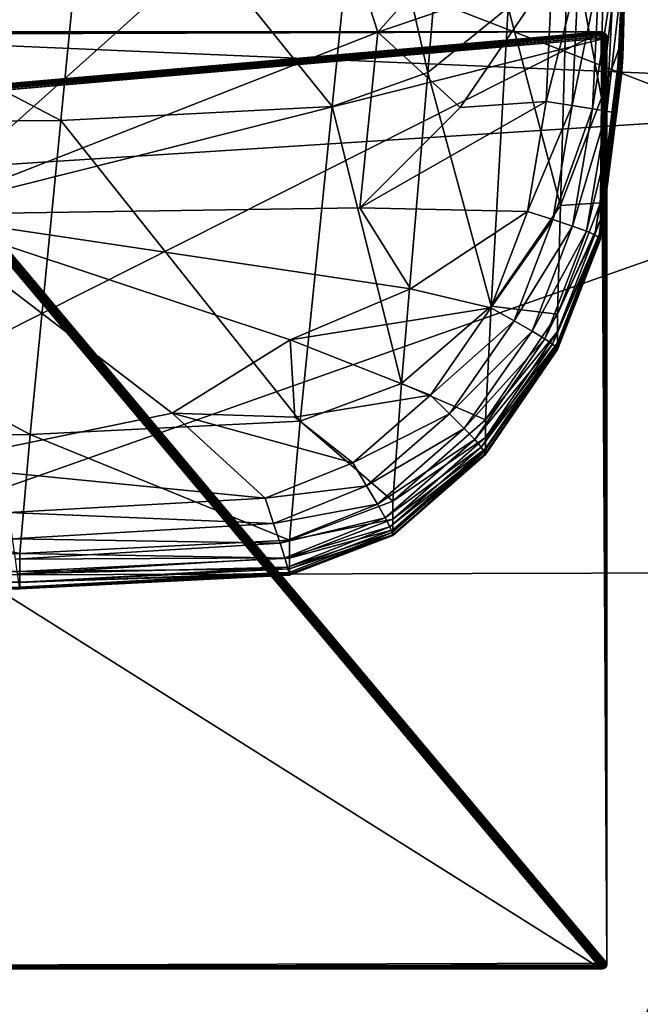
# Model space of a CAD drawing. Header units: millimetres. Extents: x 2387 to 13955, y -4964 to 364.
# Tile 99 of 256: x 4300 to 4353, y -3227 to -3143. Entities that reach past the tile are written whole.
import ezdxf

# ---------------------------------------------------------------- set-up
doc = ezdxf.new("R2010")
doc.units = ezdxf.units.MM
doc.header["$MEASUREMENT"] = 0
doc.layers.add('Predefinito', color=7, linetype='Continuous', true_color=0x000000)

# ---------------------------------------------------------------- blocks, each defined once
blk = doc.blocks.new('Blocco 01')
at = {"layer": 'Predefinito'}
for points in [[(751.617, 231.157, 308.821), (936.953, 233.005, 308.821), (935.201, 160.368, 308.821)], [(925.712, 231.499, 426.987), (748.707, 229.369, 427.335), (867.904, 201.018, 428.349)], [(935.201, 160.368, 308.821), (751.179, 159.861, 308.821), (751.617, 231.157, 308.821)], [(867.904, 201.018, 428.349), (748.707, 229.369, 427.335), (223.371, 228.659, 427.452)], [(223.371, 228.659, 427.452), (223.337, 159.979, 428.494), (867.904, 201.018, 428.349)], [(223.326, -26.594, 428.841), (750.42, -26.593, 428.493), (867.904, 201.018, 428.349)], [(867.904, 201.018, 428.349), (223.337, 159.979, 428.494), (223.326, -26.594, 428.841)], [(933.317, 158.255, 427.334), (867.904, 201.018, 428.349), (750.42, -26.593, 428.493)], [(935.201, 160.368, 308.821), (934.617, -26.593, 308.821), (751.033, -26.593, 308.821)], [(751.033, -26.593, 308.821), (751.179, 159.861, 308.821), (935.201, 160.368, 308.821)], [(750.42, -26.593, 428.493), (932.607, -26.593, 427.45), (933.317, 158.255, 427.334)]]:
    blk.add_3dface(points, dxfattribs=at)
blk = doc.blocks.new('Blocco 20')
at = {"layer": 'Predefinito'}
blk.add_blockref('Blocco 01', (131.747, -252.898), dxfattribs=at)
blk = doc.blocks.new('Blocco 19')
at = {"layer": 'Predefinito'}
for points in [[(908.717, -842.523, 455.478), (908.717, -842.288, 460.529), (908.255, -872.406, 445.858)], [(908.255, -872.406, 445.858), (908.717, -842.288, 460.529), (908.717, -851.253, 459.505)], [(908.255, -872.406, 445.858), (908.592, -859.533, 444.082), (908.717, -842.523, 455.478)], [(908.717, -850.775, 468.717), (908.717, -843.467, 476.406), (908.119, -870.712, 472.812)], [(908.119, -870.712, 472.812), (908.717, -843.467, 476.406), (908.717, -849.149, 482.139)], [(908.717, -851.253, 459.505), (908.717, -844.405, 465.769), (908.119, -872.134, 456.178)], [(908.119, -872.134, 456.178), (908.717, -844.405, 465.769), (908.717, -850.775, 468.717)], [(891.572, -873.714, 651.829), (893.806, -847.244, 771.477), (886.138, -849.845, 771.541)], [(893.806, -847.244, 771.477), (891.572, -873.714, 651.829), (898.441, -868.159, 651.513)], [(883.403, -876.622, 652.018), (886.138, -849.845, 771.541), (862.832, -851.08, 771.573)], [(886.138, -849.845, 771.541), (883.403, -876.622, 652.018), (891.572, -873.714, 651.829)], [(908.717, -849.149, 482.139), (908.119, -871.06, 481.888), (908.119, -870.712, 472.812)], [(908.142, -860.901, 528.312), (908.119, -871.06, 481.888), (908.717, -849.149, 482.139)], [(908.717, -850.775, 468.717), (908.119, -873.296, 463.308), (908.119, -872.134, 456.178)], [(908.119, -870.712, 472.812), (908.119, -873.296, 463.308), (908.717, -850.775, 468.717)], [(809.822, -851.491, 771.583), (808.273, -878.206, 652.145), (860.211, -877.81, 652.113)], [(860.211, -877.81, 652.113), (862.832, -851.08, 771.573), (809.822, -851.491, 771.583)], [(862.832, -851.08, 771.573), (860.211, -877.81, 652.113), (883.403, -876.622, 652.018)], [(908.717, -851.253, 459.505), (908.119, -873.937, 450.537), (908.255, -872.406, 445.858)], [(908.119, -872.134, 456.178), (908.119, -873.937, 450.537), (908.717, -851.253, 459.505)], [(906.417, -875.865, 529.649), (906.688, -852.285, 650.513), (903.613, -860.751, 651.074)], [(906.688, -852.285, 650.513), (906.417, -875.865, 529.649), (908.142, -860.901, 528.312)], [(887.3, -870.274, 430.425), (882.292, -854.778, 429.672), (902.217, -853.446, 430.042)], [(902.217, -853.446, 430.042), (902.217, -865.167, 430.8), (887.3, -870.274, 430.425)], [(847.549, -885.849, 430.3), (827.516, -858.69, 429.548), (882.292, -854.778, 429.672)], [(882.292, -854.778, 429.672), (887.3, -870.274, 430.425), (847.549, -885.849, 430.3)], [(907.625, -877.195, 438.707), (908.217, -865.249, 437.889), (908.592, -859.533, 444.082)], [(908.592, -859.533, 444.082), (908.255, -872.406, 445.858), (907.625, -877.195, 438.707)], [(902.909, -885.071, 530.535), (903.613, -860.751, 651.074), (898.441, -868.159, 651.513)], [(903.613, -860.751, 651.074), (902.909, -885.071, 530.535), (906.417, -875.865, 529.649)], [(908.119, -871.06, 481.888), (908.142, -860.901, 528.312), (906.417, -875.865, 529.649)], [(894.353, -876.71, 430.522), (887.3, -870.274, 430.425), (902.217, -865.167, 430.8)], [(902.217, -865.167, 430.8), (901.69, -876.199, 430.8), (894.353, -876.71, 430.522)], [(901.69, -876.199, 430.8), (902.217, -865.167, 430.8), (904.467, -865.264, 431.55)], [(904.467, -865.264, 431.55), (903.915, -876.542, 431.55), (901.69, -876.199, 430.8)], [(903.915, -876.542, 431.55), (904.467, -865.264, 431.55), (906.217, -865.305, 432.8)], [(906.217, -865.305, 432.8), (905.646, -876.814, 432.799), (903.915, -876.542, 431.55)], [(905.646, -876.814, 432.799), (906.217, -865.305, 432.8), (907.467, -865.298, 434.822)], [(907.467, -865.298, 434.822), (906.883, -877.028, 435.026), (905.646, -876.814, 432.799)], [(908.217, -865.249, 437.889), (907.625, -877.195, 438.707), (906.883, -877.028, 435.026)], [(906.883, -877.028, 435.026), (907.467, -865.298, 434.822), (908.217, -865.249, 437.889)], [(896.984, -893.669, 531.222), (898.441, -868.159, 651.513), (891.572, -873.714, 651.829)], [(898.441, -868.159, 651.513), (896.984, -893.669, 531.222), (902.909, -885.071, 530.535)], [(885.774, -885.276, 430.425), (847.549, -885.849, 430.3), (887.3, -870.274, 430.425)], [(887.3, -870.274, 430.425), (894.353, -876.71, 430.522), (885.774, -885.276, 430.425)], [(906.327, -884.852, 482.47), (906.327, -886.307, 472.143), (908.119, -870.712, 472.812)], [(908.119, -870.712, 472.812), (908.119, -871.06, 481.888), (906.327, -884.852, 482.47)], [(908.119, -873.296, 463.308), (908.119, -870.712, 472.812), (906.327, -886.307, 472.143)], [(906.417, -875.865, 529.649), (906.327, -884.852, 482.47), (908.119, -871.06, 481.888)], [(905.849, -887.581, 438.979), (907.625, -877.195, 438.707), (908.255, -872.406, 445.858)], [(908.255, -872.406, 445.858), (906.207, -887.804, 443.476), (905.849, -887.581, 438.979)], [(906.327, -887.944, 447.603), (906.207, -887.804, 443.476), (908.255, -872.406, 445.858)], [(908.119, -873.937, 450.537), (908.119, -872.134, 456.178), (906.327, -887.83, 453.134)], [(906.327, -887.292, 461.839), (906.327, -887.83, 453.134), (908.119, -872.134, 456.178)], [(908.119, -872.134, 456.178), (908.119, -873.296, 463.308), (906.327, -887.292, 461.839)], [(908.255, -872.406, 445.858), (908.119, -873.937, 450.537), (906.327, -887.944, 447.603)], [(906.327, -886.307, 472.143), (906.327, -887.292, 461.839), (908.119, -873.296, 463.308)], [(889.339, -900.271, 531.712), (891.572, -873.714, 651.829), (883.403, -876.622, 652.018)], [(891.572, -873.714, 651.829), (889.339, -900.271, 531.712), (896.984, -893.669, 531.222)], [(906.327, -887.83, 453.134), (906.327, -887.944, 447.603), (908.119, -873.937, 450.537)], [(906.327, -884.852, 482.47), (906.417, -875.865, 529.649), (902.909, -885.071, 530.535)], [(880.668, -903.487, 532.007), (883.403, -876.622, 652.018), (860.211, -877.81, 652.113)], [(883.403, -876.622, 652.018), (880.668, -903.487, 532.007), (889.339, -900.271, 531.712)], [(901.69, -876.199, 430.8), (900.109, -885.59, 430.8), (885.774, -885.276, 430.425)], [(885.774, -885.276, 430.425), (894.353, -876.71, 430.522), (901.69, -876.199, 430.8)], [(900.109, -885.59, 430.8), (901.69, -876.199, 430.8), (903.915, -876.542, 431.55)], [(903.915, -876.542, 431.55), (902.262, -886.279, 431.55), (900.109, -885.59, 430.8)], [(902.262, -886.279, 431.55), (903.915, -876.542, 431.55), (905.646, -876.814, 432.799)], [(905.646, -876.814, 432.799), (903.936, -886.831, 432.799), (902.262, -886.279, 431.55)], [(903.936, -886.831, 432.799), (905.646, -876.814, 432.799), (906.883, -877.028, 435.026)], [(906.883, -877.028, 435.026), (905.131, -887.261, 435.094), (903.936, -886.831, 432.799)], [(905.131, -887.261, 435.094), (906.883, -877.028, 435.026), (907.625, -877.195, 438.707)], [(907.625, -877.195, 438.707), (905.849, -887.581, 438.979), (905.131, -887.261, 435.094)], [(808.273, -878.206, 652.145), (806.723, -905.011, 532.203), (857.591, -904.63, 532.154)], [(857.591, -904.63, 532.154), (860.211, -877.81, 652.113), (808.273, -878.206, 652.145)], [(860.211, -877.81, 652.113), (857.591, -904.63, 532.154), (880.668, -903.487, 532.007)], [(902.675, -894.346, 483.357), (902.909, -885.071, 530.535), (896.984, -893.669, 531.222)], [(902.909, -885.071, 530.535), (902.675, -894.346, 483.357), (906.327, -884.852, 482.47)], [(906.327, -886.307, 472.143), (906.327, -884.852, 482.47), (902.675, -894.346, 483.357)], [(847.549, -885.849, 430.3), (885.774, -885.276, 430.425), (890.097, -892.196, 430.522)], [(890.097, -892.196, 430.522), (879.831, -896.547, 430.425), (847.549, -885.849, 430.3)], [(869.751, -902.801, 430.425), (847.549, -885.849, 430.3), (879.831, -896.547, 430.425)], [(847.549, -885.849, 430.3), (869.751, -902.801, 430.425), (848.433, -907.194, 430.522)], [(890.097, -892.196, 430.522), (885.774, -885.276, 430.425), (900.109, -885.59, 430.8)], [(900.109, -885.59, 430.8), (896.978, -893.797, 430.8), (890.097, -892.196, 430.522)], [(896.978, -893.797, 430.8), (900.109, -885.59, 430.8), (902.262, -886.279, 431.55)], [(902.262, -886.279, 431.55), (898.95, -894.907, 431.55), (896.978, -893.797, 430.8)], [(898.95, -894.907, 431.55), (902.262, -886.279, 431.55), (903.936, -886.831, 432.799)], [(903.936, -886.831, 432.799), (900.484, -895.786, 432.799), (898.95, -894.907, 431.55)], [(900.484, -895.786, 432.799), (903.936, -886.831, 432.799), (905.131, -887.261, 435.094)], [(902.675, -894.346, 483.357), (902.675, -895.832, 472.839), (906.327, -886.307, 472.143)], [(906.327, -887.292, 461.839), (906.327, -886.307, 472.143), (902.675, -895.832, 472.839)], [(905.131, -887.261, 435.094), (901.579, -896.45, 435.094), (900.484, -895.786, 432.799)], [(901.579, -896.45, 435.094), (905.131, -887.261, 435.094), (905.849, -887.581, 438.979)], [(905.849, -887.581, 438.979), (902.237, -896.912, 438.979), (901.579, -896.45, 435.094)], [(902.237, -896.912, 438.979), (905.849, -887.581, 438.979), (906.207, -887.804, 443.476)], [(902.675, -895.832, 472.839), (902.675, -896.786, 462.279), (906.327, -887.292, 461.839)], [(906.327, -887.83, 453.134), (906.327, -887.292, 461.839), (902.675, -896.786, 462.279)], [(906.207, -887.804, 443.476), (902.565, -897.207, 443.494), (902.237, -896.912, 438.979)], [(902.675, -897.373, 447.678), (902.565, -897.207, 443.494), (906.207, -887.804, 443.476)], [(906.207, -887.804, 443.476), (906.327, -887.944, 447.603), (902.675, -897.373, 447.678)], [(906.327, -887.944, 447.603), (906.327, -887.83, 453.134), (902.675, -897.277, 453.337)], [(902.675, -896.786, 462.279), (902.675, -897.277, 453.337), (906.327, -887.83, 453.134)], [(902.675, -897.277, 453.337), (902.675, -897.373, 447.678), (906.327, -887.944, 447.603)], [(879.831, -896.547, 430.425), (890.097, -892.196, 430.522), (896.978, -893.797, 430.8)], [(896.978, -893.797, 430.8), (891.797, -901.277, 430.8), (879.831, -896.547, 430.425)], [(896.499, -903.365, 484.025), (896.984, -893.669, 531.222), (889.339, -900.271, 531.712)], [(891.797, -901.277, 430.8), (896.978, -893.797, 430.8), (898.95, -894.907, 431.55)], [(896.984, -893.669, 531.222), (896.499, -903.365, 484.025), (902.675, -894.346, 483.357)], [(902.675, -895.832, 472.839), (902.675, -894.346, 483.357), (896.499, -903.365, 484.025)], [(898.95, -894.907, 431.55), (893.425, -902.858, 431.549), (891.797, -901.277, 430.8)], [(893.425, -902.858, 431.549), (898.95, -894.907, 431.55), (900.484, -895.786, 432.799)], [(900.484, -895.786, 432.799), (894.69, -904.109, 432.799), (893.425, -902.858, 431.549)], [(894.69, -904.109, 432.799), (900.484, -895.786, 432.799), (901.579, -896.45, 435.094)], [(896.499, -903.365, 484.025), (896.499, -904.868, 473.342), (902.675, -895.832, 472.839)], [(902.675, -896.786, 462.279), (902.675, -895.832, 472.839), (896.499, -904.868, 473.342)], [(879.831, -896.547, 430.425), (880.218, -903.148, 430.522), (869.751, -902.801, 430.425)], [(880.218, -903.148, 430.522), (879.831, -896.547, 430.425), (891.797, -901.277, 430.8)], [(901.579, -896.45, 435.094), (895.595, -905.048, 435.093), (894.69, -904.109, 432.799)], [(895.595, -905.048, 435.093), (901.579, -896.45, 435.094), (902.237, -896.912, 438.979)], [(902.237, -896.912, 438.979), (896.137, -905.693, 438.978), (895.595, -905.048, 435.093)], [(896.137, -905.693, 438.978), (902.237, -896.912, 438.979), (902.565, -897.207, 443.494)], [(902.675, -897.277, 453.337), (902.675, -896.786, 462.279), (896.499, -905.804, 462.594)], [(896.499, -904.868, 473.342), (896.499, -905.804, 462.594), (902.675, -896.786, 462.279)], [(902.565, -897.207, 443.494), (896.408, -906.099, 443.507), (896.137, -905.693, 438.978)], [(896.499, -906.322, 447.735), (896.408, -906.099, 443.507), (902.565, -897.207, 443.494)], [(902.565, -897.207, 443.494), (902.675, -897.373, 447.678), (896.499, -906.322, 447.735)], [(902.675, -897.373, 447.678), (902.675, -897.277, 453.337), (896.499, -906.259, 453.488)], [(896.499, -905.804, 462.594), (896.499, -906.259, 453.488), (902.675, -897.277, 453.337)], [(896.499, -906.259, 453.488), (896.499, -906.322, 447.735), (902.675, -897.373, 447.678)], [(888.594, -910.328, 484.49), (889.339, -900.271, 531.712), (880.668, -903.487, 532.007)], [(889.339, -900.271, 531.712), (888.594, -910.328, 484.49), (896.499, -903.365, 484.025)], [(891.797, -901.277, 430.8), (885.166, -907.028, 430.8), (880.218, -903.148, 430.522)], [(885.166, -907.028, 430.8), (891.797, -901.277, 430.8), (893.425, -902.858, 431.549)], [(848.433, -907.194, 430.522), (869.751, -902.801, 430.425), (877.683, -910.051, 430.8)], [(885.166, -907.028, 430.8), (877.683, -910.051, 430.8), (869.751, -902.801, 430.425)], [(869.751, -902.801, 430.425), (880.218, -903.148, 430.522), (885.166, -907.028, 430.8)], [(893.425, -902.858, 431.549), (886.353, -909.004, 431.549), (885.166, -907.028, 430.8)], [(886.353, -909.004, 431.549), (893.425, -902.858, 431.549), (894.69, -904.109, 432.799)], [(879.757, -913.655, 484.768), (880.668, -903.487, 532.007), (857.591, -904.63, 532.154)], [(880.668, -903.487, 532.007), (879.757, -913.655, 484.768), (888.594, -910.328, 484.49)], [(896.499, -904.868, 473.342), (896.499, -903.365, 484.025), (888.594, -910.328, 484.49)], [(894.69, -904.109, 432.799), (887.276, -910.563, 432.798), (886.353, -909.004, 431.549)], [(887.276, -910.563, 432.798), (894.69, -904.109, 432.799), (895.595, -905.048, 435.093)], [(806.723, -905.011, 532.203), (806.207, -915.164, 484.954), (856.717, -914.787, 484.908)], [(856.717, -914.787, 484.908), (857.591, -904.63, 532.154), (806.723, -905.011, 532.203)], [(857.591, -904.63, 532.154), (856.717, -914.787, 484.908), (879.757, -913.655, 484.768)], [(895.595, -905.048, 435.093), (887.935, -911.726, 435.092), (887.276, -910.563, 432.798)], [(887.935, -911.726, 435.092), (895.595, -905.048, 435.093), (896.137, -905.693, 438.978)], [(888.594, -910.328, 484.49), (888.594, -911.841, 473.68), (896.499, -904.868, 473.342)], [(896.499, -905.804, 462.594), (896.499, -904.868, 473.342), (888.594, -911.841, 473.68)], [(896.137, -905.693, 438.978), (888.331, -912.511, 438.977), (887.935, -911.726, 435.092)], [(888.331, -912.511, 438.977), (896.137, -905.693, 438.978), (896.408, -906.099, 443.507)], [(896.408, -906.099, 443.507), (888.528, -912.994, 443.516), (888.331, -912.511, 438.977)], [(888.594, -913.251, 447.776), (888.528, -912.994, 443.516), (896.408, -906.099, 443.507)], [(888.594, -911.841, 473.68), (888.594, -912.765, 462.805), (896.499, -905.804, 462.594)], [(896.499, -906.259, 453.488), (896.499, -905.804, 462.594), (888.594, -912.765, 462.805)], [(896.408, -906.099, 443.507), (896.499, -906.322, 447.735), (888.594, -913.251, 447.776)], [(896.499, -906.322, 447.735), (896.499, -906.259, 453.488), (888.594, -913.201, 453.593)], [(888.594, -912.765, 462.805), (888.594, -913.201, 453.593), (896.499, -906.259, 453.488)], [(877.683, -910.051, 430.8), (885.166, -907.028, 430.8), (886.353, -909.004, 431.549)], [(888.594, -913.201, 453.593), (888.594, -913.251, 447.776), (896.499, -906.322, 447.735)], [(877.683, -910.051, 430.8), (855.775, -911.294, 430.8), (848.433, -907.194, 430.522)], [(886.353, -909.004, 431.549), (878.401, -912.215, 431.55), (877.683, -910.051, 430.8)], [(878.401, -912.215, 431.55), (886.353, -909.004, 431.549), (887.276, -910.563, 432.798)], [(855.775, -911.294, 430.8), (877.683, -910.051, 430.8), (878.401, -912.215, 431.55)], [(888.594, -911.841, 473.68), (888.594, -910.328, 484.49), (879.757, -913.655, 484.768)], [(878.401, -912.215, 431.55), (856.101, -913.523, 431.55), (855.775, -911.294, 430.8)], [(887.276, -910.563, 432.798), (878.959, -913.912, 432.799), (878.401, -912.215, 431.55)], [(878.959, -913.912, 432.799), (887.276, -910.563, 432.798), (887.935, -911.726, 435.092)], [(887.935, -911.726, 435.092), (879.358, -915.155, 435.094), (878.959, -913.912, 432.799)], [(879.358, -915.155, 435.094), (887.935, -911.726, 435.092), (888.331, -912.511, 438.977)], [(879.757, -913.655, 484.768), (879.757, -915.173, 473.883), (888.594, -911.841, 473.68)], [(888.594, -912.765, 462.805), (888.594, -911.841, 473.68), (879.757, -915.173, 473.883)], [(856.101, -913.523, 431.55), (878.401, -912.215, 431.55), (878.959, -913.912, 432.799)], [(888.331, -912.511, 438.977), (879.597, -915.954, 438.978), (879.358, -915.155, 435.094)], [(879.597, -915.954, 438.978), (888.331, -912.511, 438.977), (888.528, -912.994, 443.516)], [(888.528, -912.994, 443.516), (879.717, -916.409, 443.524), (879.597, -915.954, 438.978)], [(879.757, -916.62, 447.802), (879.717, -916.409, 443.524), (888.528, -912.994, 443.516)], [(888.594, -913.201, 453.593), (888.594, -912.765, 462.805), (879.757, -916.091, 462.931)], [(879.757, -915.173, 473.883), (879.757, -916.091, 462.931), (888.594, -912.765, 462.805)], [(888.528, -912.994, 443.516), (888.594, -913.251, 447.776), (879.757, -916.62, 447.802)], [(878.959, -913.912, 432.799), (856.355, -915.26, 432.8), (856.101, -913.523, 431.55)], [(879.757, -915.173, 473.883), (879.757, -913.655, 484.768), (856.717, -914.787, 484.908)], [(888.594, -913.251, 447.776), (888.594, -913.201, 453.593), (879.757, -916.532, 453.656)], [(879.757, -916.091, 462.931), (879.757, -916.532, 453.656), (888.594, -913.201, 453.593)], [(879.757, -916.532, 453.656), (879.757, -916.62, 447.802), (888.594, -913.251, 447.776)], [(856.355, -915.26, 432.8), (878.959, -913.912, 432.799), (879.358, -915.155, 435.094)], [(856.717, -916.308, 473.985), (856.717, -914.787, 484.908), (806.207, -915.164, 484.954)], [(806.207, -915.164, 484.954), (806.207, -916.687, 474.019), (856.717, -916.308, 473.985)], [(879.358, -915.155, 435.094), (856.536, -916.508, 435.095), (856.355, -915.26, 432.8)], [(856.536, -916.508, 435.095), (879.358, -915.155, 435.094), (879.597, -915.954, 438.978)], [(856.717, -914.787, 484.908), (856.717, -916.308, 473.985), (879.757, -915.173, 473.883)], [(879.757, -916.091, 462.931), (879.757, -915.173, 473.883), (856.717, -916.308, 473.985)], [(856.717, -917.223, 462.994), (856.717, -916.308, 473.985), (806.207, -916.687, 474.019)], [(879.597, -915.954, 438.978), (856.645, -917.27, 438.981), (856.536, -916.508, 435.095)], [(856.645, -917.27, 438.981), (879.597, -915.954, 438.978), (879.717, -916.409, 443.524)], [(856.717, -916.308, 473.985), (856.717, -917.223, 462.994), (879.757, -916.091, 462.931)], [(879.757, -916.532, 453.656), (879.757, -916.091, 462.931), (856.717, -917.223, 462.994)], [(806.207, -916.687, 474.019), (806.207, -917.6, 463.015), (856.717, -917.223, 462.994)], [(879.717, -916.409, 443.524), (856.699, -917.665, 443.53), (856.645, -917.27, 438.981)], [(856.717, -917.811, 447.816), (856.699, -917.665, 443.53), (879.717, -916.409, 443.524)], [(879.717, -916.409, 443.524), (879.757, -916.62, 447.802), (856.717, -917.811, 447.816)], [(879.757, -916.62, 447.802), (879.757, -916.532, 453.656), (856.717, -917.675, 453.688)], [(856.717, -917.223, 462.994), (856.717, -917.675, 453.688), (879.757, -916.532, 453.656)], [(856.717, -917.675, 453.688), (856.717, -917.811, 447.816), (879.757, -916.62, 447.802)], [(856.717, -917.675, 453.688), (856.717, -917.223, 462.994), (806.207, -917.6, 463.015)], [(806.207, -917.6, 463.015), (806.207, -918.056, 453.698), (856.717, -917.675, 453.688)], [(856.699, -917.665, 443.53), (856.717, -917.811, 447.816), (806.207, -918.209, 447.82)], [(856.717, -917.811, 447.816), (856.717, -917.675, 453.688), (806.207, -918.056, 453.698)], [(806.207, -918.056, 453.698), (806.207, -918.209, 447.82), (856.717, -917.811, 447.816)]]:
    blk.add_3dface(points, dxfattribs=at)

msp = doc.modelspace()

# ---------------------------------------------------------------- linework, layer by layer
at = {"layer": 'Predefinito'}
for points in [[(4189.931, -3144.227, 308.843), (4190.431, -3223.727, 308.843), (4349.431, -3143.728, 308.843)], [(4189.945, -3144.075, 308.843), (4189.931, -3144.227, 308.843), (4349.431, -3143.728, 308.843)], [(4189.986, -3143.95, 308.843), (4189.945, -3144.075, 308.843), (4349.431, -3143.728, 308.843)], [(4190.056, -3143.852, 308.843), (4189.986, -3143.95, 308.843), (4349.431, -3143.728, 308.843)], [(4190.153, -3143.783, 308.843), (4190.056, -3143.852, 308.843), (4349.431, -3143.728, 308.843)], [(4190.278, -3143.741, 308.843), (4190.153, -3143.783, 308.843), (4349.431, -3143.728, 308.843)], [(4190.431, -3143.727, 308.843), (4190.278, -3143.741, 308.843), (4349.431, -3143.728, 308.843)], [(4349.431, -3143.728, 303.843), (4190.431, -3143.728, 303.843), (4190.431, -3143.727, 308.843)], [(4190.431, -3143.727, 308.843), (4349.431, -3143.728, 308.843), (4349.431, -3143.728, 303.843)], [(4190.431, -3143.728, 303.843), (4349.431, -3143.728, 303.843), (4294.583, -3148.496, 303.843)], [(4190.431, -3223.727, 308.843), (4349.931, -3223.227, 308.843), (4349.431, -3143.728, 308.843)], [(4294.736, -3148.51, 303.843), (4294.583, -3148.496, 303.843), (4349.431, -3143.728, 303.843)], [(4349.431, -3143.728, 303.843), (4349.583, -3143.741, 303.843), (4294.736, -3148.51, 303.843)], [(4294.861, -3148.551, 303.843), (4294.736, -3148.51, 303.843), (4349.583, -3143.741, 303.843)], [(4349.583, -3143.741, 303.843), (4349.708, -3143.783, 303.843), (4294.861, -3148.551, 303.843)], [(4294.958, -3148.621, 303.843), (4294.861, -3148.551, 303.843), (4349.708, -3143.783, 303.843)], [(4349.708, -3143.783, 303.843), (4349.806, -3143.853, 303.843), (4294.958, -3148.621, 303.843)], [(4295.027, -3148.718, 303.843), (4294.958, -3148.621, 303.843), (4349.806, -3143.853, 303.843)], [(4349.806, -3143.853, 303.843), (4349.875, -3143.95, 303.843), (4295.027, -3148.718, 303.843)], [(4295.069, -3148.843, 303.843), (4295.027, -3148.718, 303.843), (4349.875, -3143.95, 303.843)], [(4349.875, -3143.95, 303.843), (4349.917, -3144.075, 303.843), (4295.069, -3148.843, 303.843)], [(4295.083, -3148.996, 303.843), (4295.069, -3148.843, 303.843), (4349.917, -3144.075, 303.843)], [(4349.917, -3144.075, 303.843), (4349.931, -3144.228, 303.843), (4295.083, -3148.996, 303.843)], [(4349.931, -3223.227, 308.843), (4349.583, -3143.741, 308.843), (4349.431, -3143.728, 308.843)], [(4349.431, -3143.728, 308.843), (4349.583, -3143.741, 308.843), (4349.583, -3143.741, 303.843)], [(4349.583, -3143.741, 303.843), (4349.431, -3143.728, 303.843), (4349.431, -3143.728, 308.843)], [(4349.931, -3223.227, 308.843), (4349.708, -3143.783, 308.843), (4349.583, -3143.741, 308.843)], [(4349.583, -3143.741, 308.843), (4349.708, -3143.783, 308.843), (4349.708, -3143.783, 303.843)], [(4349.708, -3143.783, 303.843), (4349.583, -3143.741, 303.843), (4349.583, -3143.741, 308.843)], [(4349.931, -3223.227, 308.843), (4349.806, -3143.853, 308.843), (4349.708, -3143.783, 308.843)], [(4349.708, -3143.783, 308.843), (4349.806, -3143.853, 308.843), (4349.806, -3143.853, 303.843)], [(4349.806, -3143.853, 303.843), (4349.708, -3143.783, 303.843), (4349.708, -3143.783, 308.843)], [(4349.931, -3223.227, 308.843), (4349.875, -3143.95, 308.843), (4349.806, -3143.853, 308.843)], [(4349.806, -3143.853, 308.843), (4349.875, -3143.95, 308.843), (4349.875, -3143.95, 303.843)], [(4349.875, -3143.95, 303.843), (4349.806, -3143.853, 303.843), (4349.806, -3143.853, 308.843)], [(4349.931, -3223.227, 308.843), (4349.917, -3144.075, 308.843), (4349.875, -3143.95, 308.843)], [(4349.875, -3143.95, 308.843), (4349.917, -3144.075, 308.843), (4349.917, -3144.075, 303.843)], [(4349.917, -3144.075, 303.843), (4349.875, -3143.95, 303.843), (4349.875, -3143.95, 308.843)], [(4349.931, -3223.227, 308.843), (4349.931, -3144.228, 308.843), (4349.917, -3144.075, 308.843)], [(4349.917, -3144.075, 308.843), (4349.931, -3144.228, 308.843), (4349.931, -3144.228, 303.843)], [(4349.931, -3144.228, 303.843), (4349.917, -3144.075, 303.843), (4349.917, -3144.075, 308.843)], [(4295.083, -3157.996, 303.843), (4295.083, -3148.996, 303.843), (4349.931, -3144.228, 303.843)], [(4349.931, -3144.228, 303.843), (4349.931, -3223.228, 303.843), (4295.083, -3157.996, 303.843)], [(4349.931, -3223.228, 303.843), (4349.931, -3144.228, 303.843), (4349.931, -3144.228, 308.843)], [(4349.931, -3144.228, 308.843), (4349.931, -3223.227, 308.843), (4349.931, -3223.228, 303.843)], [(4349.431, -3223.728, 303.843), (4190.431, -3223.727, 303.843), (4245.583, -3158.496, 303.843)], [(4245.583, -3158.496, 303.843), (4294.583, -3158.496, 303.843), (4349.431, -3223.728, 303.843)], [(4294.583, -3158.496, 303.843), (4294.736, -3158.482, 303.843), (4349.583, -3223.714, 303.843)], [(4349.583, -3223.714, 303.843), (4349.431, -3223.728, 303.843), (4294.583, -3158.496, 303.843)], [(4294.736, -3158.482, 303.843), (4294.861, -3158.44, 303.843), (4349.708, -3223.672, 303.843)], [(4349.708, -3223.672, 303.843), (4349.583, -3223.714, 303.843), (4294.736, -3158.482, 303.843)], [(4294.861, -3158.44, 303.843), (4294.958, -3158.371, 303.843), (4349.806, -3223.603, 303.843)], [(4349.806, -3223.603, 303.843), (4349.708, -3223.672, 303.843), (4294.861, -3158.44, 303.843)], [(4294.958, -3158.371, 303.843), (4295.027, -3158.274, 303.843), (4349.875, -3223.505, 303.843)], [(4349.875, -3223.505, 303.843), (4349.806, -3223.603, 303.843), (4294.958, -3158.371, 303.843)], [(4295.027, -3158.274, 303.843), (4295.069, -3158.149, 303.843), (4349.917, -3223.38, 303.843)], [(4349.917, -3223.38, 303.843), (4349.875, -3223.505, 303.843), (4295.027, -3158.274, 303.843)], [(4295.069, -3158.149, 303.843), (4295.083, -3157.996, 303.843), (4349.931, -3223.228, 303.843)], [(4349.931, -3223.228, 303.843), (4349.917, -3223.38, 303.843), (4295.069, -3158.149, 303.843)], [(4190.431, -3223.727, 308.843), (4349.917, -3223.38, 308.843), (4349.931, -3223.227, 308.843)], [(4349.931, -3223.227, 308.843), (4349.917, -3223.38, 308.843), (4349.917, -3223.38, 303.843)], [(4349.917, -3223.38, 303.843), (4349.931, -3223.228, 303.843), (4349.931, -3223.227, 308.843)], [(4190.431, -3223.727, 308.843), (4349.875, -3223.505, 308.843), (4349.917, -3223.38, 308.843)], [(4190.431, -3223.727, 308.843), (4349.806, -3223.602, 308.843), (4349.875, -3223.505, 308.843)], [(4190.431, -3223.727, 308.843), (4349.708, -3223.672, 308.843), (4349.806, -3223.602, 308.843)], [(4190.431, -3223.727, 308.843), (4349.583, -3223.714, 308.843), (4349.708, -3223.672, 308.843)], [(4190.431, -3223.727, 308.843), (4349.431, -3223.727, 308.843), (4349.583, -3223.714, 308.843)], [(4190.431, -3223.727, 303.843), (4349.431, -3223.728, 303.843), (4349.431, -3223.727, 308.843)], [(4349.431, -3223.727, 308.843), (4190.431, -3223.727, 308.843), (4190.431, -3223.727, 303.843)], [(4349.583, -3223.714, 308.843), (4349.431, -3223.727, 308.843), (4349.431, -3223.728, 303.843)], [(4349.431, -3223.728, 303.843), (4349.583, -3223.714, 303.843), (4349.583, -3223.714, 308.843)], [(4349.708, -3223.672, 308.843), (4349.583, -3223.714, 308.843), (4349.583, -3223.714, 303.843)], [(4349.583, -3223.714, 303.843), (4349.708, -3223.672, 303.843), (4349.708, -3223.672, 308.843)], [(4349.806, -3223.602, 308.843), (4349.708, -3223.672, 308.843), (4349.708, -3223.672, 303.843)], [(4349.708, -3223.672, 303.843), (4349.806, -3223.603, 303.843), (4349.806, -3223.602, 308.843)], [(4349.875, -3223.505, 308.843), (4349.806, -3223.602, 308.843), (4349.806, -3223.603, 303.843)], [(4349.806, -3223.603, 303.843), (4349.875, -3223.505, 303.843), (4349.875, -3223.505, 308.843)], [(4349.917, -3223.38, 308.843), (4349.875, -3223.505, 308.843), (4349.875, -3223.505, 303.843)], [(4349.875, -3223.505, 303.843), (4349.917, -3223.38, 303.843), (4349.917, -3223.38, 308.843)]]:
    msp.add_3dface(points, dxfattribs=at)

# ---------------------------------------------------------------- block references
for name, p in [('Blocco 19', (3443.04, -2273.477)), ('Blocco 20', (3394.144, -3097.108))]:
    msp.add_blockref(name, p, dxfattribs=at)

doc.saveas('drawing.dxf')
